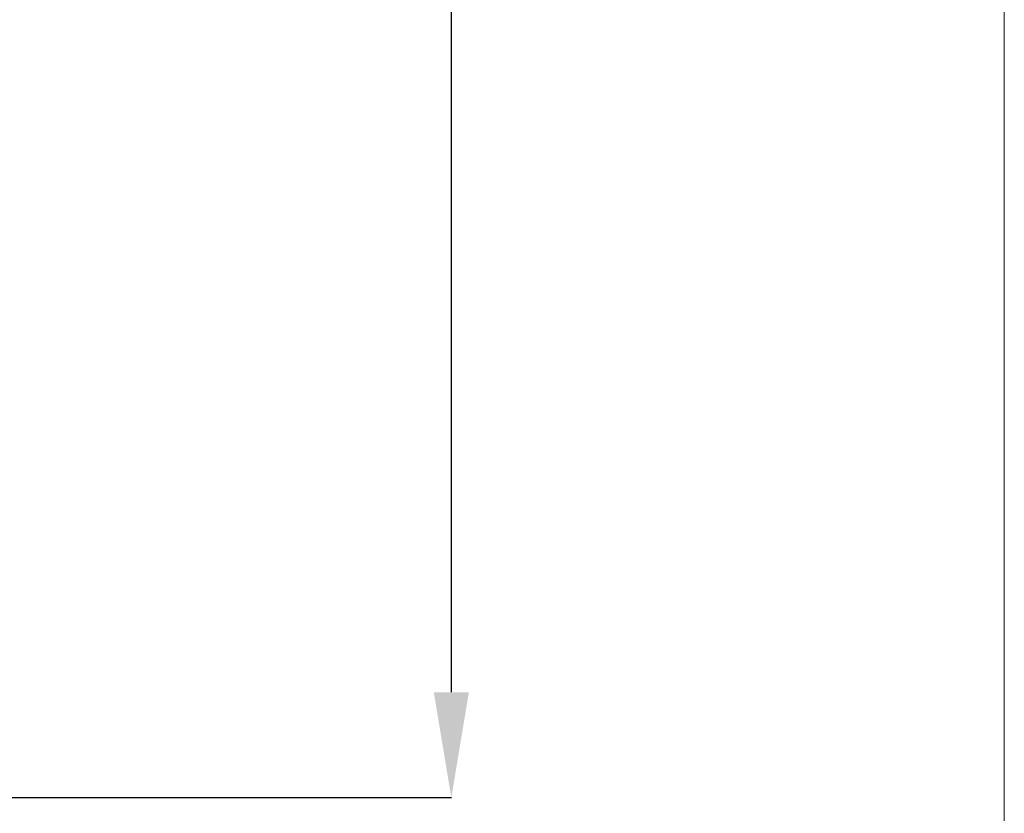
# Model space of a CAD drawing. Header units: inches. Extents: x 0 to 70.1, y 0 to 32.
# Tile 4 of 19: x 18.2 to 24, y 4.6 to 9.3. Entities that reach past the tile are written whole.
import ezdxf

# ---------------------------------------------------------------- set-up
doc = ezdxf.new("R2010")
doc.units = ezdxf.units.IN
doc.header["$LTSCALE"] = 4
doc.header["$MEASUREMENT"] = 0
doc.header["$PDSIZE"] = -1
doc.layers.add('BORDER', color=7, linetype='Continuous')
doc.layers.add('DIMS', color=150, linetype='Continuous')
doc.styles.add('SLDTEXTSTYLE0', font='TXT', dxfattribs={"width": 0.75})
doc.dimstyles.new('SLDDIMSTYLE1', dxfattribs={"dimtxt": 0.551181, "dimasz": 0.624, "dimexe": 0, "dimexo": 0.0625, "dimgap": 0.137795, "dimtad": 0, "dimtih": 1, "dimtoh": 1, "dimlfac": 0.5, "dimrnd": 1e-09, "dimzin": 4, "dimdsep": 46, "dimtxsty": 'SLDTEXTSTYLE0', "dimsah": 1, "dimcen": 0.09, "dimadec": 0, "dimazin": 1, "dimtfac": 1, "dimtofl": 0, "dimtmove": 0, "dimatfit": 3, "dimfxl": 1, "dimfrac": 2, "dimtolj": 1, "dimtzin": 12, "dimarcsym": 0})

# ---------------------------------------------------------------- blocks, each defined once
blk = doc.blocks.new('*D44')
at = {"layer": 'Defpoints', "color": 0}
for p in [(10.0606, 16.5766), (20.7275, 16.5766), (10.1724, 4.6922)]:
    blk.add_point(p, dxfattribs=at)
at = {"layer": 'DIMS', "color": 0, "linetype": 'Continuous', "lineweight": -2}
for p, q in [((10.1231, 16.5766), (20.7275, 16.5766)), ((20.7275, 15.9526), (20.7275, 11.0478)), ((20.7275, 5.3162), (20.7275, 10.221)), ((10.2349, 4.6922), (20.7275, 4.6922))]:
    blk.add_line(p, q, dxfattribs=at)
at = {"layer": 'DIMS', "color": 0}
for points in [[(20.8315, 15.9526), (20.6235, 15.9526), (20.7275, 16.5766)], [(20.6235, 5.3162), (20.8315, 5.3162), (20.7275, 4.6922)]]:
    blk.add_solid(points, dxfattribs=at)
at = {"layer": 'DIMS', "color": 0, "lineweight": 18, "insert": (20.7275, 10.91), "char_height": 0.551181, "attachment_point": 2, "style": 'SLDTEXTSTYLE0'}
blk.add_mtext('\\A1;(11.88)', dxfattribs=at)

msp = doc.modelspace()

# ---------------------------------------------------------------- linework, layer by layer
at = {"layer": 'BORDER', "linetype": 'Continuous', "lineweight": 18}
msp.add_line((24, 0), (24, 18.28571), dxfattribs=at)

# ---------------------------------------------------------------- dimensions: what is measured, and where the dimension line sits
at = {"layer": 'DIMS', "linetype": 'Continuous', "lineweight": 18}
dim = msp.add_linear_dim(base=(20.7275, 16.57663), p1=(10.17238, 4.69223), p2=(10.06059, 16.57663), angle=90, text='(<>)', dimstyle='SLDDIMSTYLE1', override={"dimlfac": 1}, dxfattribs=at)
dim.commit()
dim.dimension.update_dxf_attribs({"geometry": '*D44', "text_midpoint": (20.7275, 10.63443), "dimtype": 160})

doc.saveas('drawing.dxf')
